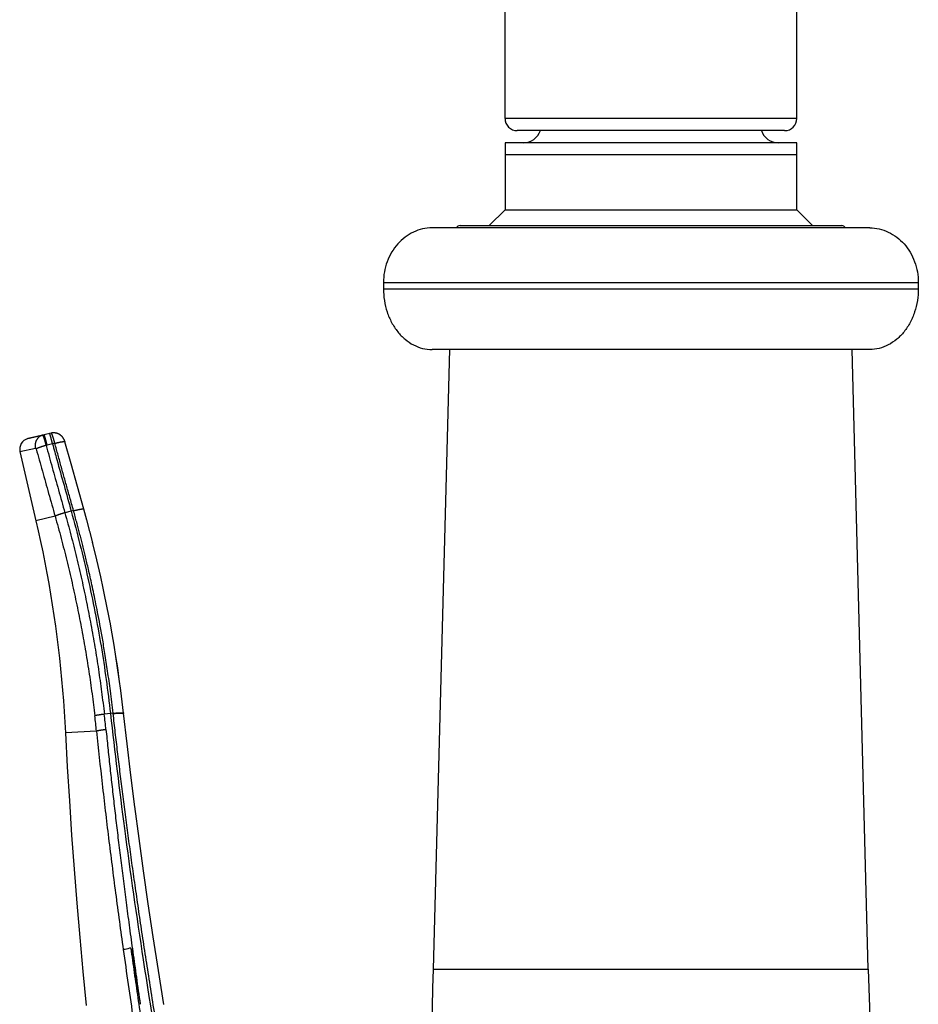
# Model space of a CAD drawing. Header units: millimetres. Extents: x 160 to 318, y 73 to 291.
# Tile 107 of 129: x 310 to 317, y 232 to 240. Entities that reach past the tile are written whole.
import ezdxf

# ---------------------------------------------------------------- set-up
doc = ezdxf.new("R2010")
doc.units = ezdxf.units.MM
doc.header["$LTSCALE"] = 30.734
doc.layers.get('0').update_dxf_attribs({"linetype": 'CONTINUOUS'})

msp = doc.modelspace()

# ---------------------------------------------------------------- linework, layer by layer
at = {"color": 7, "linetype": 'Continuous'}
for p, q in [((313.871, 239.2872), (313.871, 241.8006)), ((316.271, 239.2872), (316.271, 241.8006)), ((316.171, 239.1872), (313.971, 239.1872)), ((316.271, 239.0872), (313.871, 239.0872)), ((313.871, 239.0872), (313.871, 238.5372)), ((316.271, 238.5372), (316.271, 239.0872)), ((313.871, 238.5372), (313.741, 238.4072)), ((313.871, 238.5372), (316.271, 238.5372)), ((316.401, 238.4072), (316.271, 238.5372)), ((313.501, 238.4072), (316.641, 238.4072)), ((316.8709, 238.3872), (313.271, 238.3872)), ((312.871, 237.9372), (312.871, 237.8872)), ((317.271, 237.9372), (317.271, 237.8872)), ((316.8709, 237.3872), (313.271, 237.3872)), ((313.2822, 232.29), (313.4157, 237.3872)), ((316.8597, 232.29), (316.7262, 237.3872)), ((310.1378, 236.6996), (310.0799, 236.6863)), ((310.1496, 236.7016), (310.1465, 236.7012)), ((310.1523, 236.7018), (310.1492, 236.7015)), ((310.1551, 236.7019), (310.1519, 236.7018)), ((310.1578, 236.702), (310.1547, 236.7019)), ((310.1605, 236.702), (310.1574, 236.702)), ((310.1633, 236.7019), (310.1601, 236.702)), ((310.166, 236.7017), (310.1629, 236.7019)), ((310.1687, 236.7014), (310.1656, 236.7017)), ((310.1714, 236.7011), (310.1683, 236.7014)), ((310.1765, 236.7002), (310.1738, 236.7007)), ((310.1795, 236.6995), (310.1765, 236.7002)), ((310.1822, 236.6989), (310.1791, 236.6996)), ((310.1848, 236.6981), (310.1818, 236.699)), ((310.1874, 236.6973), (310.1844, 236.6982)), ((310.19, 236.6964), (310.1871, 236.6974)), ((310.1926, 236.6954), (310.1897, 236.6965)), ((310.1951, 236.6943), (310.1922, 236.6955)), ((310.1976, 236.6932), (310.1948, 236.6945)), ((310.2001, 236.692), (310.1973, 236.6934)), ((310.2026, 236.6907), (310.1998, 236.6921)), ((310.205, 236.6893), (310.2023, 236.6908)), ((310.2074, 236.6879), (310.2047, 236.6895)), ((309.9576, 236.658), (309.9449, 236.6546)), ((310.0795, 236.6862), (309.9576, 236.658)), ((310.2097, 236.6864), (310.2071, 236.688)), ((310.2119, 236.6848), (310.2094, 236.6865)), ((310.2141, 236.6832), (310.2117, 236.685)), ((310.2162, 236.6816), (310.2138, 236.6834)), ((310.2181, 236.68), (310.2159, 236.6818)), ((310.22, 236.6784), (310.2179, 236.6802)), ((310.2218, 236.6767), (310.2198, 236.6786)), ((310.2236, 236.6751), (310.2216, 236.6769)), ((310.2266, 236.6719), (310.2251, 236.6736)), ((310.2283, 236.6701), (310.2266, 236.6719)), ((310.2297, 236.6684), (310.2282, 236.6702)), ((310.2311, 236.6668), (310.2296, 236.6685)), ((310.2324, 236.6651), (310.231, 236.6669)), ((310.2336, 236.6635), (310.2323, 236.6652)), ((310.2348, 236.6619), (310.2335, 236.6636)), ((310.2359, 236.6603), (310.2347, 236.662)), ((310.2369, 236.6587), (310.2358, 236.6604)), ((310.2379, 236.6571), (310.2369, 236.6588)), ((310.2389, 236.6555), (310.2379, 236.6572)), ((310.2399, 236.6539), (310.2389, 236.6556)), ((310.2408, 236.6523), (310.2398, 236.6539)), ((310.2417, 236.6506), (310.2407, 236.6523)), ((310.2425, 236.649), (310.2416, 236.6507)), ((310.2434, 236.6473), (310.2425, 236.649)), ((310.2442, 236.6456), (310.2433, 236.6473)), ((310.245, 236.6439), (310.2442, 236.6456)), ((310.2457, 236.6421), (310.2449, 236.6439)), ((310.2464, 236.6403), (310.2457, 236.6422)), ((310.2471, 236.6386), (310.2464, 236.6404)), ((310.2478, 236.6368), (310.2471, 236.6386)), ((310.2485, 236.6349), (310.2478, 236.6368)), ((310.2491, 236.6331), (310.2484, 236.635)), ((310.2497, 236.6312), (310.2491, 236.6332)), ((310.2502, 236.6293), (310.2497, 236.6313)), ((310.2505, 236.6283), (310.2502, 236.6294)), ((310.3011, 236.4466), (310.2505, 236.6283)), ((309.8805, 236.5475), (310.0117, 235.9794)), ((310.3529, 236.261), (310.3011, 236.4466)), ((310.4053, 236.0733), (310.3529, 236.261)), ((310.4301, 235.9831), (310.4049, 236.0746)), ((310.4548, 235.89), (310.4295, 235.9854)), ((310.4787, 235.7968), (310.4543, 235.8922)), ((310.5017, 235.7036), (310.4782, 235.7989)), ((310.5238, 235.6102), (310.5012, 235.7055)), ((310.5451, 235.5168), (310.5234, 235.612)), ((310.5655, 235.4233), (310.5447, 235.5185)), ((310.5851, 235.3298), (310.5652, 235.4249)), ((310.6038, 235.2363), (310.5848, 235.3313)), ((310.6216, 235.1428), (310.6035, 235.2376)), ((310.7625, 234.1432), (310.7331, 234.3969)), ((310.7935, 233.8871), (310.7625, 234.1433)), ((310.8264, 233.6276), (310.7935, 233.8872)), ((310.8612, 233.3649), (310.8264, 233.6277)), ((310.8978, 233.0988), (310.8612, 233.3649)), ((311.0194, 232.2802), (310.9769, 232.5565)), ((311.0638, 232.0006), (311.0193, 232.2803))]:
    msp.add_line(p, q, dxfattribs=at)
at = {"color": 9, "linetype": 'Continuous'}
for p, q in [((316.271, 239.2872), (313.871, 239.2872)), ((316.271, 238.9872), (313.871, 238.9872)), ((312.871, 237.9372), (317.271, 237.9372)), ((312.871, 237.8872), (317.271, 237.8872)), ((309.9449, 236.6546), (309.9577, 236.6576)), ((309.9577, 236.6576), (309.958, 236.6576)), ((309.958, 236.6576), (310.0156, 236.671)), ((310.0156, 236.671), (310.0162, 236.6711)), ((310.0162, 236.6711), (310.0665, 236.6827)), ((310.0795, 236.6862), (310.0665, 236.6827)), ((310.0799, 236.6863), (310.0795, 236.6862)), ((310.1484, 236.6113), (310.1038, 236.601)), ((310.1668, 236.6157), (310.1483, 236.6115)), ((309.8805, 236.5475), (310.0078, 236.577)), ((310.1038, 236.601), (310.0952, 236.5988)), ((310.3016, 236.0585), (310.2499, 236.0443)), ((310.3207, 236.0636), (310.3016, 236.0585)), ((310.1696, 236.0158), (310.0117, 235.9794)), ((310.6246, 234.3934), (310.5746, 234.3879)), ((310.6468, 234.3958), (310.6246, 234.3934)), ((310.6471, 234.3935), (310.6468, 234.3958)), ((310.7332, 234.395), (310.7334, 234.3946)), ((310.51, 234.2486), (310.2554, 234.2357)), ((313.2822, 232.29), (316.8597, 232.29))]:
    msp.add_line(p, q, dxfattribs=at)
at = {"color": 7, "linetype": 'Continuous'}
for points in [[(310.1469, 236.7013), (310.1442, 236.7009), (310.1415, 236.7004), (310.1388, 236.6999), (310.1379, 236.6996)], [(310.1465, 236.7012), (310.1438, 236.7008), (310.1411, 236.7003), (310.1385, 236.6998)], [(310.1768, 236.7001), (310.1741, 236.7006), (310.171, 236.7011)], [(310.2268, 236.6717), (310.2252, 236.6734), (310.2234, 236.6752)], [(310.0117, 235.9794), (310.0308, 235.8949), (310.0496, 235.8086), (310.0675, 235.7221), (310.0847, 235.6355), (310.1012, 235.5488), (310.1169, 235.4619), (310.1318, 235.3749), (310.1459, 235.2877), (310.1593, 235.2004), (310.1719, 235.113), (310.1837, 235.0255), (310.1948, 234.9379), (310.205, 234.8502), (310.2145, 234.7624), (310.2233, 234.6745), (310.2312, 234.5866), (310.2384, 234.4985), (310.2448, 234.4105), (310.2504, 234.3223), (310.2552, 234.2357)], [(310.6979, 234.6752), (310.6843, 234.7686), (310.6699, 234.8621), (310.6547, 234.9557), (310.6386, 235.0492), (310.6214, 235.1439)], [(310.6978, 234.6757), (310.6842, 234.7693), (310.6698, 234.8629), (310.6545, 234.9566), (310.6384, 235.0502)], [(310.7223, 234.4885), (310.7105, 234.5818), (310.6978, 234.6757)], [(310.7331, 234.3969), (310.7223, 234.4887), (310.7105, 234.5822)], [(310.2552, 234.2357), (310.2702, 233.9563), (310.2871, 233.6754), (310.3057, 233.3945), (310.3261, 233.1138), (310.3482, 232.8332), (310.3721, 232.5528), (310.3978, 232.2725), (310.4251, 231.9924)], [(310.9769, 232.5564), (310.9364, 232.8293), (310.8978, 233.0988)]]:
    msp.add_lwpolyline(points, dxfattribs=at)
for centre, radius, start, end in [((313.971, 239.2872), 0.1, 180, 270), ((316.171, 239.2872), 0.1, 270, 0), ((314.021, 239.2371), 0.15, 270.84037, 340.53532), ((316.121, 239.2371), 0.15, 199.46468, 269.15963), ((313.501, 238.3772), 0.03, 90, 160.52878), ((316.641, 238.3772), 0.03, 19.47122, 90), ((309.9682, 236.5677), 0.09, 105.00013, 193.00056), ((163.3336, 236.2166), 150, 356.592261, 358.5), ((466.8083, 236.2166), 150, 181.5, 183.407739)]:
    msp.add_arc(centre, radius, start, end, dxfattribs=at)
at = {"color": 9, "linetype": 'Continuous'}
for centre, radius, start, end in [((300.2948, 233.1851), 10.2705, 5.94388, 6.65045), ((300.2646, 233.2152), 10.3764, 5.78353, 6.48884)]:
    msp.add_arc(centre, radius, start, end, dxfattribs=at)
at = {"color": 7, "linetype": 'Continuous'}
for points, knots in [([(313.271, 238.3872), (313.2448, 238.3872), (313.192, 238.3813), (313.1162, 238.3553), (313.0466, 238.3132), (312.9856, 238.2567), (312.9358, 238.188), (312.8988, 238.1099), (312.8761, 238.0252), (312.871, 237.9665), (312.871, 237.9372)], [0, 0, 0, 0, 0.0785137, 0.1578001, 0.2384949, 0.3209935, 0.4054011, 0.4915349, 0.5789668, 0.6670933, 0.6670933, 0.6670933, 0.6670933]), ([(316.871, 238.3872), (316.8971, 238.3872), (316.9499, 238.3813), (317.0257, 238.3553), (317.0954, 238.3132), (317.1563, 238.2567), (317.2061, 238.188), (317.2431, 238.1099), (317.2658, 238.0252), (317.271, 237.9665), (317.271, 237.9372)], [0, 0, 0, 0, 0.0785137, 0.1578001, 0.2384949, 0.3209935, 0.4054011, 0.4915349, 0.5789668, 0.6670933, 0.6670933, 0.6670933, 0.6670933]), ([(312.871, 237.8872), (312.871, 237.8545), (312.876, 237.7896), (312.8986, 237.6958), (312.9354, 237.6091), (312.9851, 237.5328), (313.0459, 237.4699), (313.1156, 237.4229), (313.1916, 237.3938), (313.2447, 237.3872), (313.271, 237.3872)], [0, 0, 0, 0, 0.0978475, 0.1943665, 0.2883814, 0.3790203, 0.4658572, 0.5490274, 0.6292779, 0.7079033, 0.7079033, 0.7079033, 0.7079033]), ([(317.271, 237.8872), (317.271, 237.8545), (317.2659, 237.7896), (317.2433, 237.6958), (317.2065, 237.6091), (317.1568, 237.5328), (317.0961, 237.4699), (317.0263, 237.4229), (316.9503, 237.3938), (316.8972, 237.3872), (316.871, 237.3872)], [0, 0, 0, 0, 0.0978475, 0.1943665, 0.2883814, 0.3790203, 0.4658572, 0.5490274, 0.6292779, 0.7079033, 0.7079033, 0.7079033, 0.7079033]), ([(310.1484, 236.6113), (310.1478, 236.6132), (310.1471, 236.6169), (310.1457, 236.6225), (310.1444, 236.6279), (310.143, 236.6333), (310.1417, 236.6385), (310.1404, 236.6436), (310.1392, 236.6486), (310.1379, 236.6534), (310.1367, 236.658), (310.1355, 236.6624), (310.1344, 236.6666), (310.1333, 236.6705), (310.1322, 236.6743), (310.1312, 236.6777), (310.1303, 236.6809), (310.1294, 236.6838), (310.1285, 236.6865), (310.1277, 236.6888), (310.127, 236.6909), (310.1264, 236.6926), (310.1258, 236.694), (310.1253, 236.6951), (310.1249, 236.6959), (310.1244, 236.6965), (310.1242, 236.6965)], [0, 0, 0, 0, 0.00578412, 0.01146015, 0.01706993, 0.02259107, 0.02800158, 0.03327999, 0.0384058, 0.04336137, 0.04813075, 0.05269853, 0.05704952, 0.06116898, 0.06504297, 0.06865827, 0.07200244, 0.07506414, 0.07783328, 0.0803011, 0.08246, 0.08430377, 0.08582775, 0.08702927, 0.08790916, 0.08875931, 0.08875931, 0.08875931, 0.08875931]), ([(310.1038, 236.601), (310.1033, 236.6029), (310.1024, 236.6066), (310.101, 236.6121), (310.0996, 236.6176), (310.0982, 236.6229), (310.0968, 236.6282), (310.0955, 236.6333), (310.0942, 236.6382), (310.0929, 236.643), (310.0917, 236.6476), (310.0905, 236.652), (310.0893, 236.6562), (310.0882, 236.6602), (310.0871, 236.6639), (310.0861, 236.6674), (310.0852, 236.6706), (310.0843, 236.6735), (310.0835, 236.6761), (310.0828, 236.6785), (310.0821, 236.6805), (310.0815, 236.6823), (310.081, 236.6837), (310.0806, 236.6848), (310.0802, 236.6857), (310.0798, 236.6862), (310.0795, 236.6862)], [0, 0, 0, 0, 0.00576424, 0.01146977, 0.0170973, 0.02262778, 0.0280425, 0.03332296, 0.03845118, 0.04341017, 0.04818363, 0.05275546, 0.05711002, 0.06123222, 0.0651077, 0.06872308, 0.07206602, 0.07512574, 0.07789276, 0.08035669, 0.08250701, 0.08433961, 0.0858551, 0.08704254, 0.08788699, 0.08874687, 0.08874687, 0.08874687, 0.08874687]), ([(310.1484, 236.6113), (310.1602, 236.5683), (310.1917, 236.4546), (310.2428, 236.2703), (310.282, 236.1291), (310.3016, 236.0585)], [0, 0, 0, 0, 0.1340647, 0.3538436, 0.5737147, 0.5737147, 0.5737147, 0.5737147]), ([(310.3016, 236.0585), (310.3524, 235.8758), (310.4442, 235.5086), (310.552, 234.9528), (310.6038, 234.5799), (310.6246, 234.3934)], [0, 0, 0, 0, 0.568868, 1.134905, 1.697731, 1.697731, 1.697731, 1.697731]), ([(310.6246, 234.3934), (310.6598, 234.0781), (310.7424, 233.4019), (310.8965, 232.3245), (311.0949, 231.1218), (311.3435, 229.7941), (311.593, 228.6067), (311.8264, 227.5805), (312.1037, 226.4267), (312.3354, 225.5394), (312.5033, 224.9322)], [0, 0, 0, 0, 0.951694, 2.043648, 3.264947, 4.608153, 6.095541, 6.904675, 7.765274, 9.6554, 9.6554, 9.6554, 9.6554]), ([(310.7924, 232.4651), (310.7928, 232.4623), (310.7954, 232.4568), (310.7969, 232.4476), (310.7991, 232.4375), (310.8011, 232.4264), (310.8033, 232.4143), (310.8056, 232.4012), (310.8081, 232.3869), (310.8107, 232.3714), (310.8136, 232.3546), (310.8166, 232.3365), (310.8198, 232.3168), (310.8233, 232.2955), (310.827, 232.2725), (310.8311, 232.2475), (310.8355, 232.2204), (310.8402, 232.1909), (310.8453, 232.159), (310.8509, 232.1242), (310.8569, 232.0864), (310.8635, 232.0455), (310.868, 232.0171), (310.8703, 232.0024)], [0, 0, 0, 0, 0.0084472, 0.0177971, 0.0280866, 0.0393455, 0.0516063, 0.0649306, 0.0793915, 0.0950669, 0.1120443, 0.1304197, 0.1503027, 0.1718241, 0.1951329, 0.2203934, 0.2477877, 0.2775181, 0.30981, 0.344915, 0.3831144, 0.4247182, 0.4692807, 0.4692807, 0.4692807, 0.4692807])]:
    msp.add_open_spline(points, degree=3, knots=knots, dxfattribs=at)
at = {"color": 9, "linetype": 'Continuous'}
for points, knots in [([(310.1668, 236.6157), (310.1664, 236.6176), (310.1655, 236.6213), (310.1641, 236.6268), (310.1627, 236.6323), (310.1613, 236.6376), (310.1599, 236.6428), (310.1585, 236.6479), (310.1571, 236.6528), (310.1557, 236.6575), (310.1543, 236.6621), (310.1529, 236.6664), (310.1516, 236.6706), (310.1503, 236.6745), (310.1491, 236.6782), (310.1478, 236.6816), (310.1466, 236.6847), (310.1455, 236.6876), (310.1444, 236.6901), (310.1434, 236.6924), (310.1424, 236.6944), (310.1415, 236.6961), (310.1406, 236.6974), (310.1399, 236.6985), (310.1392, 236.6992), (310.1385, 236.6996), (310.138, 236.6997), (310.1378, 236.6996)], [0, 0, 0, 0, 0.00574806, 0.01144181, 0.01705995, 0.02258204, 0.02798759, 0.03325669, 0.03837229, 0.04331971, 0.04808477, 0.05265117, 0.05700281, 0.0611246, 0.06500177, 0.06862449, 0.07198485, 0.07507381, 0.07787945, 0.08039026, 0.08259823, 0.08450005, 0.08609496, 0.08738665, 0.08838727, 0.08912969, 0.08970911, 0.08970911, 0.08970911, 0.08970911]), ([(310.0665, 236.6827), (310.0649, 236.6823), (310.0617, 236.6813), (310.0571, 236.6796), (310.0525, 236.6775), (310.0481, 236.6752), (310.0439, 236.6726), (310.0398, 236.6697), (310.0359, 236.6666), (310.0321, 236.6632), (310.0286, 236.6596), (310.0253, 236.6558), (310.0222, 236.6518), (310.0193, 236.6475), (310.0167, 236.6431), (310.0144, 236.6386), (310.0123, 236.6338), (310.0104, 236.629), (310.0089, 236.624), (310.0076, 236.6189), (310.0066, 236.6138), (310.0059, 236.6086), (310.0055, 236.6033), (310.0054, 236.598), (310.0055, 236.5927), (310.006, 236.5874), (310.0068, 236.5822), (310.0075, 236.5787), (310.0078, 236.577)], [0, 0, 0, 0, 0.0049475, 0.0098992, 0.0148576, 0.0198252, 0.0248042, 0.0297968, 0.0348048, 0.0398301, 0.044874, 0.0499376, 0.0550219, 0.0601274, 0.0652544, 0.0704029, 0.0755726, 0.0807627, 0.0859725, 0.0912008, 0.0964462, 0.1017071, 0.1069817, 0.1122679, 0.1175637, 0.1228667, 0.1281747, 0.1334852, 0.1334852, 0.1334852, 0.1334852]), ([(310.0665, 236.6827), (310.0668, 236.6827), (310.0674, 236.6821), (310.0681, 236.6813), (310.0687, 236.6801), (310.0695, 236.6787), (310.0703, 236.677), (310.0712, 236.675), (310.0722, 236.6727), (310.0732, 236.6701), (310.0743, 236.6672), (310.0754, 236.664), (310.0766, 236.6606), (310.0779, 236.6569), (310.0792, 236.6531), (310.0805, 236.6489), (310.0819, 236.6446), (310.0833, 236.6401), (310.0848, 236.6354), (310.0862, 236.6305), (310.0877, 236.6255), (310.0892, 236.6203), (310.0907, 236.6151), (310.0922, 236.6097), (310.0937, 236.6043), (310.0947, 236.6006), (310.0952, 236.5988)], [0, 0, 0, 0, 0.0011167, 0.00209422, 0.0033793, 0.00497584, 0.00688315, 0.00909799, 0.01161537, 0.01442591, 0.01751711, 0.02087632, 0.0244945, 0.02836421, 0.03247535, 0.03681265, 0.04136081, 0.04610386, 0.05102583, 0.05611336, 0.06135262, 0.06672732, 0.07221729, 0.07780143, 0.08345872, 0.08916719, 0.08916719, 0.08916719, 0.08916719]), ([(310.1668, 236.6157), (310.1685, 236.6162), (310.1719, 236.6171), (310.177, 236.6184), (310.182, 236.6197), (310.187, 236.6209), (310.1919, 236.622), (310.1967, 236.6231), (310.2013, 236.6242), (310.2059, 236.6251), (310.2103, 236.626), (310.2145, 236.6268), (310.2186, 236.6275), (310.2224, 236.6282), (310.2261, 236.6287), (310.2295, 236.6292), (310.2328, 236.6296), (310.2357, 236.6299), (310.2385, 236.6301), (310.2409, 236.6303), (310.2431, 236.6303), (310.245, 236.6302), (310.2467, 236.6301), (310.2481, 236.6299), (310.2491, 236.6296), (310.2499, 236.6292), (310.2504, 236.6287), (310.2505, 236.6284), (310.2505, 236.6283)], [0, 0, 0, 0, 0.00528506, 0.01053134, 0.01572084, 0.02083575, 0.02585857, 0.03077209, 0.03555953, 0.04020456, 0.04469138, 0.04900479, 0.05313023, 0.05705386, 0.06076262, 0.06424434, 0.06748775, 0.07048265, 0.07321997, 0.07569197, 0.07789248, 0.07981731, 0.08146496, 0.08283808, 0.08394648, 0.08481436, 0.08549703, 0.08579792, 0.08579792, 0.08579792, 0.08579792]), ([(310.3213, 236.0614), (310.316, 236.0804), (310.3057, 236.1172), (310.2907, 236.1709), (310.2764, 236.2222), (310.2625, 236.272), (310.2488, 236.3212), (310.2351, 236.3702), (310.2215, 236.4192), (310.2078, 236.4682), (310.1942, 236.5172), (310.1805, 236.5664), (310.1714, 236.5993), (310.1668, 236.6157)], [0, 0, 0, 0, 0.059253, 0.11443, 0.1673955, 0.218895, 0.2696911, 0.3205021, 0.3714493, 0.4223084, 0.4731351, 0.5241168, 0.5754412, 0.5754412, 0.5754412, 0.5754412]), ([(310.0078, 236.577), (310.0081, 236.577), (310.0088, 236.577), (310.0097, 236.5765), (310.0104, 236.5759), (310.011, 236.5752), (310.0114, 236.5747), (310.0118, 236.574), (310.0122, 236.5733), (310.0125, 236.5726), (310.0129, 236.5718), (310.0132, 236.571), (310.0135, 236.5702), (310.0136, 236.5697), (310.0137, 236.5694)], [0, 0, 0, 0, 0.00084791, 0.0018444, 0.00304452, 0.00371703, 0.00443393, 0.00519249, 0.00598815, 0.00681344, 0.00766011, 0.00851963, 0.00938414, 0.01024656, 0.01024656, 0.01024656, 0.01024656]), ([(310.0952, 236.5988), (310.0935, 236.5983), (310.0902, 236.5974), (310.0852, 236.5959), (310.0802, 236.5945), (310.0752, 236.593), (310.0704, 236.5915), (310.0656, 236.59), (310.0609, 236.5885), (310.0563, 236.587), (310.0519, 236.5855), (310.0476, 236.584), (310.0435, 236.5825), (310.0395, 236.581), (310.0358, 236.5796), (310.0322, 236.5781), (310.0288, 236.5768), (310.0257, 236.5754), (310.0228, 236.5741), (310.0202, 236.5729), (310.0178, 236.5717), (310.0156, 236.5705), (310.0143, 236.5698), (310.0137, 236.5694)], [0, 0, 0, 0, 0.00523426, 0.01046063, 0.01566167, 0.02082002, 0.02591848, 0.03094004, 0.03586799, 0.04068593, 0.04537786, 0.04992822, 0.05432198, 0.05854467, 0.06258246, 0.0664222, 0.07005149, 0.07345878, 0.07663339, 0.07956564, 0.08224695, 0.08467, 0.08682898, 0.08682898, 0.08682898, 0.08682898]), ([(310.0137, 236.5694), (310.0307, 236.5089), (310.0649, 236.3869), (310.1169, 236.2024), (310.152, 236.0783), (310.1696, 236.0158)], [0, 0, 0, 0, 0.1884697, 0.3801836, 0.5751391, 0.5751391, 0.5751391, 0.5751391]), ([(310.0952, 236.5988), (310.112, 236.5384), (310.146, 236.4164), (310.1975, 236.2316), (310.2324, 236.1071), (310.2499, 236.0443)], [0, 0, 0, 0, 0.187817, 0.3800263, 0.5756534, 0.5756534, 0.5756534, 0.5756534]), ([(310.2499, 236.0443), (310.2482, 236.0438), (310.2448, 236.0429), (310.2397, 236.0414), (310.2346, 236.0399), (310.2296, 236.0384), (310.2247, 236.0369), (310.2198, 236.0353), (310.2151, 236.0338), (310.2104, 236.0323), (310.2059, 236.0307), (310.2016, 236.0292), (310.1974, 236.0277), (310.1934, 236.0262), (310.1897, 236.0248), (310.1861, 236.0234), (310.1827, 236.022), (310.1796, 236.0207), (310.1767, 236.0194), (310.1741, 236.0181), (310.1718, 236.0169), (310.1703, 236.0162), (310.1696, 236.0158)], [0, 0, 0, 0, 0.00532825, 0.01064757, 0.01593953, 0.02118582, 0.02636827, 0.03146897, 0.03647029, 0.04135497, 0.04610618, 0.05070757, 0.05514336, 0.0593984, 0.06345819, 0.06730901, 0.07093796, 0.07433301, 0.07748312, 0.08037833, 0.08300988, 0.08537039, 0.08537039, 0.08537039, 0.08537039]), ([(310.2499, 236.0443), (310.267, 235.9833), (310.3, 235.8612), (310.3462, 235.6775), (310.389, 235.4935), (310.4285, 235.3093), (310.4646, 235.125), (310.4972, 234.9406), (310.5266, 234.7563), (310.5525, 234.5721), (310.5676, 234.4492), (310.5746, 234.3879)], [0, 0, 0, 0, 0.189948, 0.379387, 0.568303, 0.756681, 0.944498, 1.131733, 1.318364, 1.504361, 1.689706, 1.689706, 1.689706, 1.689706]), ([(310.3213, 236.0614), (310.323, 236.0619), (310.3265, 236.0628), (310.3317, 236.0642), (310.3368, 236.0655), (310.3418, 236.0667), (310.3468, 236.0679), (310.3517, 236.069), (310.3564, 236.0701), (310.361, 236.0711), (310.3655, 236.072), (310.3697, 236.0728), (310.3738, 236.0736), (310.3777, 236.0742), (310.3814, 236.0748), (310.3848, 236.0753), (310.3881, 236.0757), (310.391, 236.076), (310.3937, 236.0763), (310.3961, 236.0764), (310.3983, 236.0764), (310.4001, 236.0764), (310.4017, 236.0762), (310.4029, 236.076), (310.4039, 236.0757), (310.4046, 236.0752), (310.4049, 236.0748), (310.4049, 236.0746), (310.4049, 236.0746)], [0, 0, 0, 0, 0.00538768, 0.01073496, 0.01602289, 0.02123261, 0.02634552, 0.0313434, 0.03620849, 0.0409235, 0.04547175, 0.04983718, 0.05400445, 0.057959, 0.06168715, 0.06517612, 0.06841417, 0.07139069, 0.07409634, 0.07652322, 0.07866518, 0.0805183, 0.08208186, 0.08336021, 0.08436726, 0.08513774, 0.08575314, 0.08577081, 0.08577081, 0.08577081, 0.08577081]), ([(310.6468, 234.3958), (310.6399, 234.4572), (310.6257, 234.5734), (310.6029, 234.7372), (310.5806, 234.8819), (310.5593, 235.0091), (310.5391, 235.1219), (310.52, 235.2224), (310.502, 235.3125), (310.4852, 235.3936), (310.4694, 235.4667), (310.4548, 235.5325), (310.4413, 235.5915), (310.4288, 235.6448), (310.4171, 235.6939), (310.4057, 235.7403), (310.3945, 235.7857), (310.383, 235.8308), (310.3714, 235.8758), (310.3596, 235.9209), (310.3473, 235.9668), (310.3345, 236.0137), (310.3258, 236.0454), (310.3213, 236.0614)], [0, 0, 0, 0, 0.185323, 0.351274, 0.49624, 0.624282, 0.738231, 0.839987, 0.931279, 1.01376, 1.088446, 1.155726, 1.215977, 1.270149, 1.319967, 1.367216, 1.413659, 1.46021, 1.506622, 1.553096, 1.600337, 1.649082, 1.698954, 1.698954, 1.698954, 1.698954]), ([(310.1696, 236.0158), (310.1867, 235.9553), (310.2198, 235.8343), (310.2662, 235.6522), (310.3092, 235.4698), (310.3488, 235.2872), (310.3851, 235.1046), (310.418, 234.9219), (310.4476, 234.7393), (310.4738, 234.557), (310.4891, 234.4353), (310.4962, 234.3745)], [0, 0, 0, 0, 0.188469, 0.376395, 0.563768, 0.750583, 0.936814, 1.122413, 1.30735, 1.491612, 1.675177, 1.675177, 1.675177, 1.675177]), ([(310.5746, 234.3879), (310.5728, 234.3877), (310.5693, 234.3873), (310.564, 234.3866), (310.5587, 234.3859), (310.5535, 234.3853), (310.5484, 234.3845), (310.5434, 234.3838), (310.5385, 234.3831), (310.5337, 234.3823), (310.5291, 234.3815), (310.5246, 234.3807), (310.5203, 234.38), (310.5162, 234.3792), (310.5122, 234.3784), (310.5086, 234.3776), (310.5051, 234.3768), (310.5019, 234.3761), (310.4989, 234.3753), (310.4971, 234.3748), (310.4962, 234.3745)], [0, 0, 0, 0, 0.00534369, 0.01067214, 0.01596672, 0.02120896, 0.02638054, 0.03146341, 0.03643986, 0.04129254, 0.04600459, 0.05055962, 0.05494186, 0.05913616, 0.0631281, 0.06690402, 0.07045108, 0.07375738, 0.07681198, 0.07960506, 0.07960506, 0.07960506, 0.07960506]), ([(310.6468, 234.3958), (310.6486, 234.396), (310.6521, 234.3963), (310.6575, 234.3969), (310.6627, 234.3974), (310.6679, 234.3978), (310.673, 234.3982), (310.678, 234.3986), (310.6829, 234.399), (310.6876, 234.3992), (310.6922, 234.3995), (310.6966, 234.3997), (310.7008, 234.3998), (310.7048, 234.3999), (310.7086, 234.4), (310.7122, 234.4), (310.7155, 234.4), (310.7186, 234.3999), (310.7213, 234.3998), (310.7238, 234.3996), (310.7261, 234.3994), (310.728, 234.3991), (310.7296, 234.3988), (310.7309, 234.3985), (310.732, 234.3981), (310.7327, 234.3977), (310.7331, 234.3972), (310.7331, 234.3969), (310.7331, 234.3969)], [0, 0, 0, 0, 0.00537683, 0.01071991, 0.01601023, 0.02122899, 0.02635766, 0.03137803, 0.03627231, 0.04102315, 0.04561378, 0.050028, 0.05425029, 0.05826586, 0.06206074, 0.0656218, 0.0689369, 0.07199489, 0.07478579, 0.07730087, 0.07953287, 0.08147633, 0.08312815, 0.08448878, 0.0855649, 0.08637642, 0.08697651, 0.08720879, 0.08720879, 0.08720879, 0.08720879]), ([(310.6471, 234.3935), (310.6489, 234.3937), (310.6524, 234.394), (310.6577, 234.3946), (310.663, 234.3951), (310.6682, 234.3955), (310.6733, 234.3959), (310.6783, 234.3963), (310.6832, 234.3966), (310.6879, 234.3969), (310.6925, 234.3972), (310.6969, 234.3974), (310.7011, 234.3975), (310.7051, 234.3976), (310.7089, 234.3977), (310.7125, 234.3977), (310.7158, 234.3977), (310.7188, 234.3976), (310.7216, 234.3975), (310.7241, 234.3973), (310.7263, 234.3971), (310.7283, 234.3968), (310.7299, 234.3965), (310.7308, 234.3962), (310.7313, 234.3961)], [0, 0, 0, 0, 0.00537721, 0.01072066, 0.01601135, 0.02123048, 0.02635951, 0.03138022, 0.03627483, 0.04102598, 0.04561689, 0.05003136, 0.05425386, 0.05826962, 0.06206465, 0.06562583, 0.06894099, 0.07199901, 0.07478989, 0.0773049, 0.0795368, 0.0814801, 0.08313172, 0.08449211, 0.08449211, 0.08449211, 0.08449211]), ([(312.5298, 224.9395), (312.5054, 225.028), (312.4574, 225.2032), (312.3872, 225.4637), (312.3194, 225.719), (312.2541, 225.969), (312.1911, 226.2137), (312.1303, 226.4536), (312.0714, 226.6894), (312.0141, 226.9223), (311.958, 227.1533), (311.9029, 227.3838), (311.8486, 227.6144), (311.795, 227.8455), (311.7421, 228.0771), (311.6899, 228.3092), (311.6384, 228.5418), (311.5877, 228.775), (311.5377, 229.0087), (311.4884, 229.2428), (311.44, 229.4774), (311.3924, 229.7123), (311.3455, 229.9476), (311.2994, 230.1839), (311.254, 230.4213), (311.2093, 230.6598), (311.1656, 230.8987), (311.123, 231.1366), (311.0818, 231.3721), (311.0423, 231.6034), (311.0047, 231.8291), (310.9691, 232.0483), (310.9354, 232.261), (310.9035, 232.4672), (310.8733, 232.6673), (310.8448, 232.8615), (310.8179, 233.0499), (310.7924, 233.2326), (310.7684, 233.4101), (310.7456, 233.5828), (310.7239, 233.7512), (310.7034, 233.9158), (310.6838, 234.0773), (310.665, 234.2362), (310.653, 234.3413), (310.6471, 234.3935)], [0, 0, 0, 0, 0.275313, 0.545141, 0.809332, 1.067718, 1.320214, 1.567407, 1.810178, 2.049529, 2.286802, 2.523406, 2.760305, 2.997568, 3.23516, 3.47306, 3.711294, 3.949891, 4.188869, 4.428185, 4.667729, 4.907392, 5.147226, 5.387709, 5.629387, 5.872441, 6.115762, 6.357956, 6.597536, 6.832772, 7.061894, 7.283964, 7.499184, 7.707819, 7.910115, 8.106286, 8.296513, 8.480955, 8.65989, 8.833854, 9.003426, 9.169181, 9.331677, 9.491459, 9.649058, 9.649058, 9.649058, 9.649058]), ([(310.7313, 234.3961), (310.7316, 234.396), (310.7322, 234.3958), (310.7328, 234.3954), (310.7331, 234.3951), (310.7332, 234.395)], [0, 0, 0, 0, 0.001075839, 0.001887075, 0.002209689, 0.002209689, 0.002209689, 0.002209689]), ([(310.5882, 234.2609), (310.5865, 234.2607), (310.5829, 234.2603), (310.5777, 234.2598), (310.5725, 234.2592), (310.5673, 234.2585), (310.5622, 234.2579), (310.5572, 234.2572), (310.5523, 234.2565), (310.5476, 234.2559), (310.543, 234.2551), (310.5385, 234.2544), (310.5342, 234.2537), (310.5301, 234.253), (310.5262, 234.2523), (310.5225, 234.2515), (310.519, 234.2508), (310.5158, 234.2501), (310.5128, 234.2494), (310.5109, 234.2489), (310.51, 234.2486)], [0, 0, 0, 0, 0.00530422, 0.01059315, 0.01584858, 0.02105241, 0.02618674, 0.03123392, 0.03617658, 0.04099777, 0.04568095, 0.05021009, 0.05456971, 0.05874497, 0.06272169, 0.06648645, 0.07002663, 0.0733305, 0.07638725, 0.07918713, 0.07918713, 0.07918713, 0.07918713]), ([(310.5882, 234.2609), (310.5932, 234.2113), (310.6035, 234.1116), (310.6195, 233.9609), (310.6363, 233.8079), (310.6538, 233.6521), (310.6723, 233.493), (310.6917, 233.3304), (310.7122, 233.1636), (310.734, 232.9918), (310.7571, 232.8134), (310.782, 232.6267), (310.8091, 232.4295), (310.8386, 232.2203), (310.8594, 232.0765), (310.8703, 232.0024)], [0, 0, 0, 0, 0.149387, 0.300779, 0.45459, 0.611245, 0.771179, 0.934836, 1.102652, 1.275295, 1.454468, 1.642184, 1.840489, 2.051484, 2.276184, 2.276184, 2.276184, 2.276184]), ([(310.51, 234.2486), (310.525, 234.1039), (310.5568, 233.8111), (310.6091, 233.367), (310.6668, 232.9129), (310.7084, 232.6071), (310.7301, 232.4525)], [0, 0, 0, 0, 0.436535, 0.883652, 1.341358, 1.809655, 1.809655, 1.809655, 1.809655]), ([(310.7924, 232.4651), (310.7843, 232.4639), (310.7694, 232.4596), (310.749, 232.4529), (310.7357, 232.4539), (310.7301, 232.4525)], [0, 0, 0, 0, 0.02464499, 0.04646584, 0.06368517, 0.06368517, 0.06368517, 0.06368517]), ([(310.7301, 232.4525), (310.7567, 232.2616), (310.8128, 231.8737), (310.9042, 231.2834), (311.0044, 230.676), (311.1134, 230.0527), (311.231, 229.4157), (311.3566, 228.7683), (311.4896, 228.1145), (311.6292, 227.4579), (311.7748, 226.8019), (311.9258, 226.149), (312.0816, 225.5023), (312.189, 225.074), (312.2434, 224.8614)], [0, 0, 0, 0, 0.578351, 1.175785, 1.791833, 2.42519, 3.074053, 3.735057, 4.403559, 5.075726, 5.74869, 6.419585, 7.08593, 7.744244, 7.744244, 7.744244, 7.744244]), ([(310.7924, 232.4651), (310.8016, 232.3979), (310.8206, 232.2616), (310.8502, 232.0544), (310.8814, 231.8413), (310.9144, 231.6224), (310.9491, 231.3976), (310.9855, 231.168), (311.0233, 230.9356), (311.0621, 230.7023), (311.1017, 230.4693), (311.1421, 230.2372), (311.1832, 230.0059), (311.2249, 229.7753), (311.2674, 229.5453), (311.3106, 229.3159), (311.3545, 229.0868), (311.3991, 228.8582), (311.4444, 228.6301), (311.4904, 228.4024), (311.537, 228.1751), (311.5844, 227.9482), (311.6323, 227.7219), (311.6809, 227.4961), (311.73, 227.2708), (311.78, 227.0455), (311.8309, 226.8191), (311.883, 226.5907), (311.9366, 226.3593), (311.992, 226.124), (312.0493, 225.8841), (312.1087, 225.6392), (312.1703, 225.3892), (312.2341, 225.1341), (312.2778, 224.9625), (312.3, 224.8759)], [0, 0, 0, 0, 0.203469, 0.412767, 0.62803, 0.849406, 1.077058, 1.310343, 1.546671, 1.783493, 2.019884, 2.255574, 2.490448, 2.724685, 2.958498, 3.192014, 3.425228, 3.658123, 3.890702, 4.122993, 4.355029, 4.586818, 4.818248, 5.049181, 5.279541, 5.509995, 5.741644, 5.975593, 6.21284, 6.454263, 6.700733, 6.952762, 7.210295, 7.473238, 7.741503, 7.741503, 7.741503, 7.741503])]:
    msp.add_open_spline(points, degree=3, knots=knots, dxfattribs=at)

doc.saveas('drawing.dxf')
